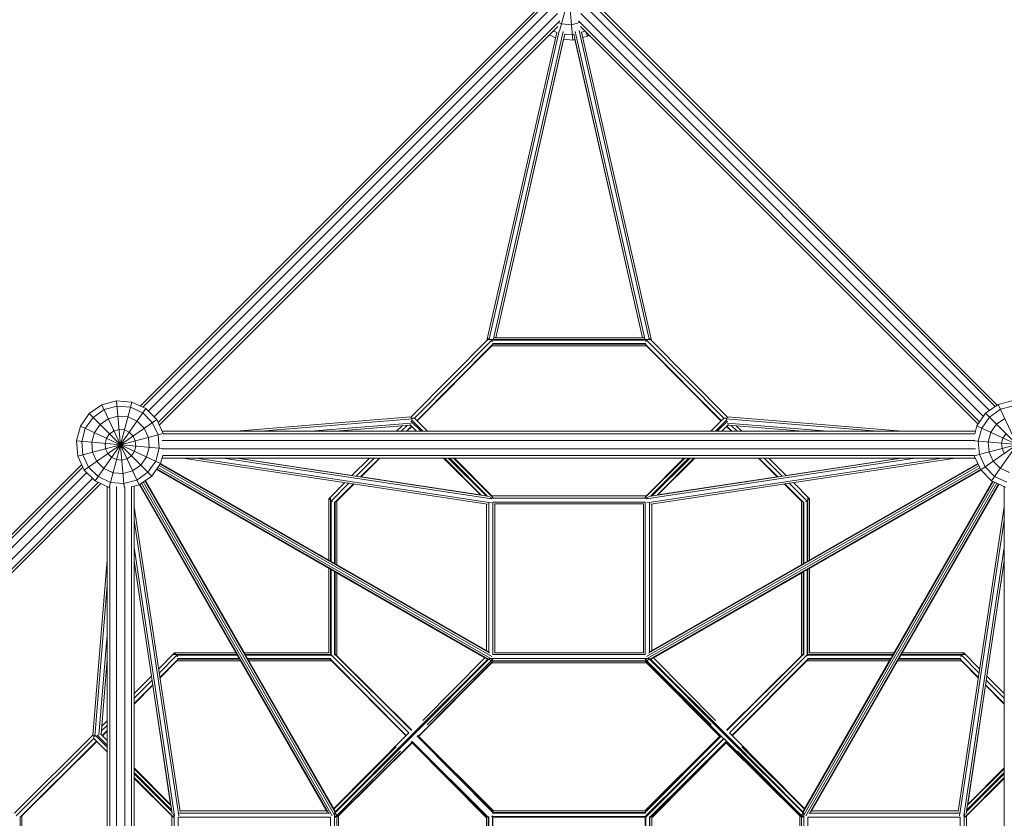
# Model space of a CAD drawing. Header units: millimetres. Extents: x 0 to 6535399, y 0 to 6021678.
# Tile 40 of 59: x 6532994.764 to 6532995.861, y 6021289.306 to 6021290.196. Entities that reach past the tile are written whole.
import ezdxf

# ---------------------------------------------------------------- set-up
doc = ezdxf.new("R2010")
doc.units = ezdxf.units.MM
doc.layers.add('LINARIUM_Nr_Pióra__7', color=7, linetype='Continuous', lineweight=0)
doc.layers.add('PZT_plac zabaw', color=7, linetype='Continuous', lineweight=15)

# ---------------------------------------------------------------- blocks, each defined once
blk = doc.blocks.new('linarium')
at = {"layer": 'LINARIUM_Nr_Pióra__7', "linetype": 'Continuous'}
for p, q in [((-21.2, 5522.5), (25.2, 5695.6)), ((8.3, 5502.4), (-8.9, 5698.6)), ((-950.5, 4684), (-55.3, 5579.2)), ((949.8, 4685.2), (55.5, 5579.5)), ((-956, 4686.6), (-67.7, 5574.9)), ((-938, 4675.3), (-39, 5574.3)), ((-924.9, 4662.2), (-25.8, 5561.3)), ((923.9, 4663.6), (26, 5561.5)), ((937.3, 4676.4), (39.1, 5574.7)), ((954.6, 4688.5), (67.8, 5575.3)), ((-916.1, 4649.7), (-20.9, 5545)), ((-913.6, 4644.2), (-25.2, 5532.6)), ((-16.9, 5538.4), (-22.7, 5541.1)), ((5.3, 5536.5), (-16.9, 5538.4)), ((23, 5541.2), (5.3, 5536.5)), ((915.2, 4651.1), (21.3, 5545.1)), ((911.9, 4646.3), (25.5, 5532.7)), ((-27.4, 5519.5), (-183.2, 4832.5)), ((-22, 5522.8), (-178, 4835.4)), ((-13.1, 5521.4), (-168.6, 4836.1)), ((-9.7, 5515.9), (-163.4, 4838.4)), ((-30.1, 5507.4), (-43.9, 5513.8)), ((-35.1, 5522.6), (-27.5, 5519.1)), ((7.2, 5514.2), (-9.8, 5515.7)), ((7.2, 5514.2), (10.4, 5515.1)), ((10.3, 5515.5), (163.9, 4838.4)), ((13.5, 5521.5), (169, 4836.1)), ((178.4, 4835.4), (22.2, 5523.7)), ((183.7, 4832.5), (27.7, 5519.9)), ((27.8, 5519.7), (36.2, 5522)), ((30.3, 5508.3), (41.3, 5511.2)), ((36.4, 5521.8), (41.3, 5511.2)), ((44.6, 5513.6), (41.3, 5511.2)), ((-163.4, 4838.4), (-12.4, 5504.2)), ((-12.4, 5504.2), (8.3, 5502.4)), ((8.3, 5502.4), (12.9, 5503.6)), ((163.8, 4838.4), (12.9, 5503.6)), ((-353.7, 4661.1), (-178.7, 4837.1)), ((-344.6, 4659.8), (-172.2, 4833.2)), ((-180.4, 4834.3), (-180, 4834.7)), ((-178.9, 4836.3), (-180, 4834.7)), ((-180, 4834.7), (180.4, 4834.7)), ((-179.7, 4833.8), (-180, 4834.7)), ((-172.7, 4833.8), (-172.2, 4833.2)), ((172.6, 4833.2), (-172.2, 4833.2)), ((-172.2, 4833.2), (-171.1, 4829.5)), ((167.6, 4838.4), (-167.1, 4838.4)), ((171.5, 4829.5), (172.6, 4833.2)), ((172.6, 4833.2), (173.2, 4833.8)), ((345, 4659.8), (172.6, 4833.2)), ((179.2, 4837.1), (354.1, 4661.1)), ((180.4, 4834.7), (179.3, 4836.3)), ((180.1, 4833.8), (180.4, 4834.7)), ((180.9, 4834.3), (180.4, 4834.7)), ((-338.8, 4654), (-169.6, 4824.3)), ((-172.2, 4820.5), (-338.3, 4653.5)), ((-172.3, 4820.6), (-172.2, 4820.5)), ((-172.2, 4820.5), (172.6, 4820.5)), ((-169.6, 4824.3), (-170.7, 4822.7)), ((-170.6, 4825.8), (171.1, 4825.8)), ((-169.9, 4825.2), (-169.6, 4824.3)), ((170, 4824.3), (-169.6, 4824.3)), ((170.3, 4825.2), (170, 4824.3)), ((339.3, 4654), (170, 4824.3)), ((170, 4824.3), (171.1, 4822.7)), ((172.7, 4820.6), (172.6, 4820.5)), ((172.6, 4820.5), (338.7, 4653.5)), ((-1008.6, 4698.2), (-1041.6, 4689.4)), ((-991.8, 4506), (-1008.6, 4698.2)), ((-1008.6, 4698.2), (-974.5, 4695.3)), ((989.8, 4698.9), (956.8, 4690)), ((-1041.6, 4689.4), (-1069.7, 4669.8)), ((-1036.6, 4678.6), (-1061.3, 4661.4)), ((-1056.5, 4519.5), (-943.5, 4680.8)), ((-958.4, 4510.9), (-1041.6, 4689.4)), ((-1036.6, 4678.6), (-1007.6, 4686.4)), ((-1025.5, 4505), (-974.5, 4695.3)), ((-1007.6, 4686.4), (-977.6, 4683.8)), ((-950.3, 4671.1), (-977.6, 4683.8)), ((-943.5, 4680.8), (-974.5, 4695.3)), ((-919.3, 4656.6), (-943.5, 4680.8)), ((956.8, 4690), (928.7, 4670.4)), ((961.8, 4679.3), (937.1, 4662)), ((941.9, 4520.1), (1054.9, 4681.5)), ((1040, 4511.5), (956.8, 4690)), ((990.8, 4687.1), (961.8, 4679.3)), ((-1069.7, 4669.8), (-1089.3, 4641.8)), ((-1080.7, 4543.6), (-919.3, 4656.6)), ((-1078.5, 4636.7), (-1061.3, 4661.4)), ((-930.4, 4530.5), (-1069.7, 4669.8)), ((-1045.5, 4645.6), (-1027.2, 4658.4)), ((-1027.2, 4658.4), (-1005.6, 4664.2)), ((-983.4, 4662.2), (-1005.6, 4664.2)), ((-963.1, 4652.8), (-983.4, 4662.2)), ((-929.1, 4649.8), (-950.3, 4671.1)), ((-904.9, 4625.6), (-919.3, 4656.6)), ((-352.6, 4662.2), (-742.4, 4630.4)), ((-349.2, 4657.9), (-687, 4630.4)), ((-344.6, 4659.8), (-351.9, 4659.8)), ((-325.8, 4630.4), (-351.4, 4656.2)), ((-344.6, 4659.8), (-315.4, 4630.4)), ((315.8, 4630.4), (345, 4659.8)), ((326.2, 4630.4), (351.8, 4656.2)), ((345, 4659.8), (352.3, 4659.8)), ((349.7, 4657.9), (687.4, 4630.4)), ((742.8, 4630.4), (353.1, 4662.2)), ((909.1, 4642.4), (928.7, 4670.4)), ((917.7, 4544.3), (1079, 4657.3)), ((937.1, 4662), (919.9, 4637.4)), ((1068, 4531.1), (928.7, 4670.4)), ((952.9, 4646.2), (971.2, 4659)), ((-1089.3, 4641.8), (-1098.1, 4608.7)), ((-1089.3, 4641.8), (-910.8, 4558.5)), ((-1078.5, 4636.7), (-1086.3, 4607.7)), ((-1058.3, 4627.3), (-1045.5, 4645.6)), ((-1003, 4634.2), (-1014.5, 4631.1)), ((-991.2, 4633.2), (-1003, 4634.2)), ((-991.2, 4633.2), (-980.4, 4628.1)), ((-947.4, 4637), (-963.1, 4652.8)), ((-937.9, 4616.8), (-947.4, 4637)), ((-916.4, 4622.5), (-929.1, 4649.8)), ((-352.3, 4648.7), (-576.1, 4630.4)), ((-353.9, 4644), (-520.7, 4630.4)), ((-372.4, 4642.5), (-384.5, 4630.4)), ((-374.1, 4630.4), (-361, 4643.4)), ((-362.5, 4630.4), (-351.4, 4641.5)), ((-361.4, 4630.4), (-350.8, 4640.9)), ((-340.2, 4630.4), (-355.3, 4645.4)), ((-352.5, 4653), (-329.8, 4630.4)), ((330.2, 4630.4), (352.9, 4653)), ((340.6, 4630.4), (355.7, 4645.4)), ((351.2, 4640.9), (361.8, 4630.4)), ((351.8, 4641.5), (362.9, 4630.4)), ((576.6, 4630.4), (352.8, 4648.7)), ((354.3, 4644), (521.2, 4630.4)), ((361.4, 4643.4), (374.5, 4630.4)), ((385, 4630.4), (372.8, 4642.5)), ((904.4, 4624.7), (909.1, 4642.4)), ((909.1, 4642.4), (1087.6, 4559.2)), ((912.1, 4608.3), (919.9, 4637.4)), ((952.9, 4646.2), (940.1, 4628)), ((-1095.1, 4574.6), (-904.9, 4625.6)), ((-1064.1, 4605.7), (-1058.3, 4627.3)), ((-1034.1, 4603.1), (-1031, 4614.6)), ((-1024.2, 4624.3), (-1031, 4614.6)), ((-1014.5, 4631.1), (-1024.2, 4624.3)), ((-972, 4619.7), (-980.4, 4628.1)), ((-967, 4609), (-972, 4619.7)), ((-937.9, 4616.8), (-936, 4594.5)), ((-916.4, 4622.5), (-913.7, 4592.6)), ((-907.1, 4630.4), (905.9, 4630.4)), ((-904.8, 4624.7), (-904.9, 4625.6)), ((-904.8, 4624.7), (904.4, 4624.7)), ((903.3, 4575.3), (1093.5, 4626.3)), ((934.3, 4606.4), (940.1, 4628)), ((967.4, 4615.2), (964.3, 4603.8)), ((974.2, 4625), (967.4, 4615.2)), ((-1095.1, 4574.6), (-1098.1, 4608.7)), ((-1098.1, 4608.7), (-905.9, 4591.9)), ((-1083.7, 4577.7), (-1086.3, 4607.7)), ((-1062.1, 4583.5), (-1064.1, 4605.7)), ((-1034.1, 4603.1), (-1033.1, 4591.3)), ((-1033.1, 4591.3), (-1028, 4580.5)), ((-969, 4585.7), (-965.9, 4597.2)), ((-967, 4609), (-965.9, 4597.2)), ((-936, 4594.5), (-941.8, 4573)), ((-921.5, 4563.5), (-913.7, 4592.6)), ((904.4, 4609.7), (-907.4, 4609.7)), ((-906.1, 4591.1), (905.8, 4591.1)), ((904.2, 4609), (1096.5, 4592.2)), ((912.1, 4608.3), (914.7, 4578.4)), ((936.3, 4584.1), (934.3, 4606.4)), ((965.3, 4591.9), (964.3, 4603.8)), ((965.3, 4591.9), (970.4, 4581.2)), ((-1080.7, 4543.6), (-1095.1, 4574.6)), ((-1083.7, 4577.7), (-1071, 4550.5)), ((-1052.7, 4563.3), (-1062.1, 4583.5)), ((-1019.6, 4572.1), (-1028, 4580.5)), ((-1008.9, 4567.1), (-1019.6, 4572.1)), ((-1008.9, 4567.1), (-997, 4566.1)), ((-997, 4566.1), (-985.6, 4569.1)), ((-985.6, 4569.1), (-975.8, 4575.9)), ((-969, 4585.7), (-975.8, 4575.9)), ((-954.6, 4554.7), (-941.8, 4573)), ((-906, 4576.1), (-910.8, 4558.5)), ((-907.6, 4570.4), (905.5, 4570.4)), ((903.2, 4576.1), (-906, 4576.1)), ((-861.4, 4570.4), (-181.9, 4467.8)), ((-172.6, 4471), (-831.2, 4570.4)), ((-770.9, 4570.4), (-172.1, 4480)), ((-177.2, 4485.3), (-740.8, 4570.4)), ((-483.6, 4531.9), (-739.8, 4570.4)), ((-483.9, 4531.6), (-444.9, 4570.4)), ((-474.8, 4530.3), (-434.4, 4570.4)), ((-464.8, 4528.7), (-422.9, 4570.4)), ((-463.8, 4528.6), (-421.7, 4570.4)), ((-279.9, 4570.4), (-197.3, 4488.4)), ((-195.8, 4488.1), (-277.6, 4570.4)), ((-269.4, 4570.4), (-185, 4486.5)), ((-266.1, 4570.4), (-182.3, 4486.1)), ((-169.6, 4482.6), (-257.8, 4570.4)), ((-172.2, 4486.4), (-255.7, 4570.4)), ((258.3, 4570.4), (170, 4482.6)), ((172.6, 4486.4), (256.1, 4570.4)), ((172.6, 4480), (771.4, 4570.4)), ((831.7, 4570.4), (173.1, 4471)), ((177.7, 4485.3), (741.2, 4570.4)), ((861.8, 4570.4), (182.3, 4467.8)), ((182.7, 4486.1), (266.5, 4570.4)), ((269.8, 4570.4), (185.5, 4486.5)), ((196.2, 4488.1), (278, 4570.4)), ((280.3, 4570.4), (197.8, 4488.4)), ((422.2, 4570.4), (464.2, 4528.6)), ((423.3, 4570.4), (465.2, 4528.7)), ((434.9, 4570.4), (475.3, 4530.3)), ((445.3, 4570.4), (484.3, 4531.6)), ((484.1, 4531.9), (740.3, 4570.4)), ((903.3, 4575.3), (903.2, 4576.1)), ((903.3, 4575.3), (917.7, 4544.3)), ((914.7, 4578.4), (927.4, 4551.1)), ((936.3, 4584.1), (945.7, 4563.9)), ((-1083.9, 4550.6), (-1978.8, 3655.7)), ((-1086.5, 4556.1), (-1974.5, 3668.1)), ((-1071, 4550.5), (-1049.7, 4529.2)), ((-1036.9, 4547.5), (-1052.7, 4563.3)), ((-1036.9, 4547.5), (-1016.7, 4538)), ((-954.6, 4554.7), (-972.9, 4541.9)), ((-921.5, 4563.5), (-938.8, 4538.9)), ((-930.4, 4530.5), (-910.8, 4558.5)), ((-182.8, 4122.3), (-920, 4545.4)), ((-920, 4545.3), (-535.8, 4324.5)), ((-174.7, 4119.5), (-919.1, 4546.6)), ((-175.5, 4124.5), (-916.8, 4549.9)), ((-913.9, 4554), (-172.4, 4128.4)), ((-176.8, 4135.6), (-911.6, 4557.3)), ((-180.6, 4139.5), (-910.8, 4558.6)), ((913.4, 4553.5), (172.8, 4128.4)), ((175.2, 4119.5), (917.2, 4545.3)), ((915.5, 4549), (176, 4124.5)), ((177.3, 4135.6), (911.7, 4557.1)), ((911.1, 4558.5), (181, 4139.5)), ((918, 4544), (183.3, 4122.3)), ((536.2, 4324.5), (918, 4544)), ((941.9, 4520.1), (917.7, 4544.3)), ((948.7, 4529.8), (927.4, 4551.1)), ((945.7, 4563.9), (961.5, 4548.1)), ((981.7, 4538.7), (961.5, 4548.1)), ((-1075.2, 4538.1), (-1973.8, 3639.5)), ((-1062.1, 4525), (-1960.7, 3626.4)), ((-1080.7, 4543.6), (-1056.5, 4519.5)), ((-1022.4, 4516.5), (-1049.7, 4529.2)), ((-994.4, 4536.1), (-1016.7, 4538)), ((-994.4, 4536.1), (-972.9, 4541.9)), ((-938.8, 4538.9), (-963.4, 4521.6)), ((-958.4, 4510.9), (-930.4, 4530.5)), ((-197.9, 4488.9), (-463.5, 4528.9)), ((198.3, 4488.9), (464, 4528.9)), ((948.7, 4529.8), (976, 4517.1)), ((-1049.6, 4516.3), (-1944.5, 3621.4)), ((-1044.1, 4513.7), (-1932.1, 3625.7)), ((-1056.5, 4519.5), (-1025.5, 4505)), ((-1029.8, 4507), (-1029.8, 2692.7)), ((-1025.5, 4505), (-1024.1, 4504.9)), ((-1024, 2694.2), (-1024, 4504.9)), ((-992.5, 4513.9), (-1022.4, 4516.5)), ((-1009, 2694.2), (-1009, 4507.5)), ((-992.5, 4513.9), (-963.4, 4521.6)), ((-990.5, 2692.9), (-990.5, 4506.3)), ((-958.4, 4510.9), (-975.5, 4506.3)), ((-975.5, 4506.3), (-975.5, 2695.5)), ((-969.8, 4507.8), (-969.8, 2693.3)), ((-538.9, 3781.2), (-957.8, 4511.3)), ((-535, 3777.5), (-956.6, 4512.1)), ((-527.8, 3773), (-953.3, 4514.5)), ((-523.9, 3776.2), (-949.2, 4517.3)), ((-945.9, 4519.6), (-518.8, 3775.4)), ((-521.7, 3783.4), (-944.7, 4520.5)), ((-723.9, 4136.4), (-944.6, 4520.5)), ((-535.8, 4480), (-499.8, 4515.8)), ((-490.7, 4514.5), (-530.5, 4474.9)), ((-521.6, 4472.3), (-480.7, 4512.9)), ((-517.9, 4474.9), (-479.7, 4512.8)), ((480.1, 4512.8), (518.3, 4474.9)), ((522, 4472.3), (481.1, 4512.9)), ((531, 4474.9), (491.1, 4514.5)), ((536.2, 4480), (500.2, 4515.8)), ((945.7, 4518.4), (519.3, 3775.4)), ((522.1, 3783.4), (944.3, 4519)), ((524.3, 3776.2), (949.3, 4516.7)), ((528.2, 3773), (953.8, 4514.6)), ((957.4, 4512.9), (535.4, 3777.5)), ((958.8, 4512.2), (539.3, 3781.2)), ((724.3, 4136.4), (944.2, 4519)), ((972.9, 4505.7), (941.9, 4520.1)), ((970.2, 2693.3), (970.2, 4506.9)), ((-535.8, 4480), (-535.8, 4343.3)), ((-533.6, 4477.9), (-535.8, 4480)), ((-533.6, 4481.6), (-532, 4482.6)), ((-532, 4482.6), (-531.6, 4483.1)), ((-532, 4341.2), (-532, 4482.6)), ((-531.1, 4482.4), (-532, 4482.6)), ((-175.8, 4482.8), (-175.2, 4483.4)), ((-174.9, 4481.2), (175.3, 4481.2)), ((-173.4, 4481.5), (-169.6, 4482.6)), ((-172.7, 4485.9), (-172.2, 4486.4)), ((-172.2, 4486.4), (172.6, 4486.4)), ((-169.2, 4482.4), (-169.6, 4482.6)), ((-169.6, 4481.8), (-169.6, 4482.6)), ((170, 4482.6), (169.6, 4482.4)), ((170, 4482.6), (170, 4481.8)), ((173.8, 4481.5), (170, 4482.6)), ((173.1, 4485.9), (172.6, 4486.4)), ((176.2, 4482.8), (175.6, 4483.4)), ((532.5, 4482.6), (531.5, 4482.4)), ((532.5, 4482.6), (532, 4483.1)), ((534, 4481.6), (532.5, 4482.6)), ((532.5, 4341.2), (532.5, 4482.6)), ((536.2, 4480), (534, 4477.9)), ((536.2, 4480), (536.2, 4343.3)), ((-867.2, 3782.5), (-969.8, 4462)), ((-531.1, 4475.4), (-530.5, 4474.9)), ((-530.5, 4474.9), (-530.5, 4340.3)), ((-530.5, 4474.9), (-526.8, 4473.8)), ((-523.1, 4473.3), (-523.1, 4336.1)), ((-521.6, 4472.3), (-522.5, 4472.5)), ((-520, 4473.3), (-521.6, 4472.3)), ((-521.6, 4472.3), (-521.6, 4335.2)), ((-517.9, 4474.9), (-517.9, 4333.1)), ((-517.9, 4474.9), (-517.9, 4474.9)), ((-183.7, 4141.3), (-183.7, 4468.1)), ((-178.5, 4136.8), (-178.5, 4470.6)), ((-169.6, 4472.2), (-169.6, 4132.7)), ((-169.6, 4472.2), (170, 4472.2)), ((-165.8, 4468.5), (-165.8, 4136.4)), ((166.3, 4468.5), (-165.8, 4468.5)), ((166.3, 4136.4), (166.3, 4468.5)), ((170, 4472.2), (170, 4132.7)), ((179, 4470.6), (179, 4136.8)), ((184.2, 4468.1), (184.2, 4141.3)), ((518.3, 4474.9), (518.4, 4474.9)), ((518.3, 4474.9), (518.3, 4333.1)), ((520.5, 4473.3), (522, 4472.3)), ((523, 4472.5), (522, 4472.3)), ((522, 4335.2), (522, 4472.3)), ((523.5, 4473.3), (523.5, 4336.1)), ((527.3, 4473.8), (531, 4474.9)), ((531, 4474.9), (531.5, 4475.4)), ((531, 4340.3), (531, 4474.9)), ((867.6, 3782.5), (970.2, 4462)), ((-969.8, 4431.9), (-870.3, 3773.3)), ((870.8, 3773.3), (970.2, 4431.9)), ((-969.8, 4371.6), (-879.4, 3772.8)), ((970.2, 4371.6), (879.8, 3772.8)), ((-1029.8, 4343), (-1061.5, 3953.3)), ((-884.7, 3777.9), (-969.8, 4341.4)), ((-931.2, 4084.3), (-969.8, 4340.5)), ((-535.8, 4324.9), (-535.8, 4136.4)), ((536.2, 4324.9), (536.2, 4136.4)), ((885.1, 3777.9), (970.2, 4341.4)), ((931.7, 4084.3), (970.2, 4340.5)), ((-532, 4132.7), (-532, 4322.8)), ((-530.5, 4321.9), (-530.5, 4130)), ((-523.1, 4317.6), (-523.1, 4131.6)), ((-521.6, 4132.6), (-521.6, 4316.8)), ((-517.9, 4314.6), (-517.9, 4130)), ((-517.9, 4314.2), (-188.8, 4125.1)), ((189.2, 4125.1), (518.3, 4314.2)), ((518.3, 4314.6), (518.3, 4130)), ((522, 4132.6), (522, 4316.8)), ((523.5, 4317.6), (523.5, 4131.6)), ((531, 4130), (531, 4321.9)), ((532.5, 4132.7), (532.5, 4322.8)), ((-1029.8, 4287.6), (-1057.3, 3949.9)), ((-1048, 3953), (-1029.8, 4176.8)), ((-879.4, 4136.4), (-915.2, 4100.4)), ((-874.2, 4131.2), (-913.8, 4091.3)), ((-882.4, 4132.2), (-882, 4132.7)), ((-882, 4132.7), (-880.9, 4134.2)), ((-740.6, 4132.7), (-882, 4132.7)), ((-882, 4132.7), (-881.7, 4131.7)), ((-742.7, 4136.4), (-879.4, 4136.4)), ((-879.4, 4136.4), (-877.2, 4134.2)), ((-874.2, 4131.2), (-874.8, 4131.7)), ((-739.7, 4131.2), (-874.2, 4131.2)), ((-873.1, 4127.5), (-874.2, 4131.2)), ((-535.8, 4136.4), (-724.3, 4136.4)), ((-722.1, 4132.7), (-532, 4132.7)), ((-529.4, 4131.2), (-721.3, 4131.2)), ((-530.5, 4130), (-530.6, 4130)), ((-530.5, 4130), (-529.7, 4130.3)), ((-529.7, 4130.3), (-529.4, 4131.2)), ((-529.3, 4131.3), (-529.4, 4131.2)), ((-529.4, 4131.2), (-357, 3957.8)), ((-521.6, 4132.6), (-522.5, 4132.4)), ((-351.4, 3963.4), (-521.6, 4132.6)), ((-521.2, 4132.4), (-521.6, 4132.6)), ((-520.8, 4133), (-440, 4051.7)), ((-350.8, 3964), (-517.9, 4130)), ((-517.9, 4130), (-517.9, 4130)), ((-169.6, 4132.7), (170, 4132.7)), ((166.3, 4136.4), (-165.8, 4136.4)), ((518.3, 4130), (351.2, 3964)), ((522, 4132.6), (351.8, 3963.4)), ((357.4, 3957.8), (529.9, 4131.2)), ((440.4, 4051.7), (521.3, 4133)), ((518.3, 4130), (518.3, 4130)), ((522, 4132.6), (521.7, 4132.4)), ((522, 4132.6), (523, 4132.4)), ((529.9, 4131.2), (529.8, 4131.3)), ((529.9, 4131.2), (530.1, 4130.3)), ((721.7, 4131.2), (529.9, 4131.2)), ((530.1, 4130.3), (531, 4130)), ((531, 4130), (531.1, 4130)), ((722.6, 4132.7), (532.5, 4132.7)), ((724.7, 4136.4), (536.2, 4136.4)), ((874.7, 4131.2), (740.1, 4131.2)), ((882.4, 4132.7), (741, 4132.7)), ((879.9, 4136.4), (743.1, 4136.4)), ((874.7, 4131.2), (873.6, 4127.5)), ((874.7, 4131.2), (875.2, 4131.7)), ((874.7, 4131.2), (914.3, 4091.3)), ((877.7, 4134.2), (879.9, 4136.4)), ((915.6, 4100.4), (879.9, 4136.4)), ((881.4, 4134.2), (882.4, 4132.7)), ((882.2, 4131.7), (882.4, 4132.7)), ((882.9, 4132.2), (882.4, 4132.7)), ((-1043.4, 3954.5), (-1029.8, 4121.4)), ((-912.3, 4081.3), (-871.6, 4122.2)), ((-912.2, 4080.3), (-874.2, 4118.5)), ((-874.3, 4118.6), (-874.2, 4118.5)), ((-732.4, 4118.5), (-874.2, 4118.5)), ((-872.7, 4123.7), (-735.4, 4123.7)), ((-872.7, 4120.7), (-871.6, 4122.2)), ((-871.6, 4122.2), (-871.9, 4123.2)), ((-734.6, 4122.2), (-871.6, 4122.2)), ((-717, 4123.7), (-531, 4123.7)), ((-532, 4122.2), (-716.1, 4122.2)), ((-714, 4118.5), (-529.4, 4118.5)), ((-524.4, 3789.4), (-713.6, 4118.5)), ((-451, 4040.6), (-532.4, 4121.5)), ((-532, 4122.2), (-531.7, 4123.2)), ((-532, 4122.2), (-362.8, 3952)), ((-532, 4122.2), (-531.7, 4121.8)), ((-363.3, 3951.4), (-529.4, 4118.5)), ((-529.4, 4118.5), (-529.4, 4118.5)), ((-351.9, 3952.5), (-181, 4122.4)), ((-349.7, 3950.4), (-179.1, 4122)), ((-169.6, 4118.2), (-335.8, 3951)), ((-172.2, 4114.4), (-335.2, 3950.5)), ((-187.6, 4125.1), (-326.1, 3985.7)), ((-169.6, 4122.3), (-316.5, 3976.1)), ((-179, 4122), (-177.4, 4123.7)), ((-177.4, 4123.7), (-177.6, 4124.5)), ((177.8, 4123.7), (-177.4, 4123.7)), ((-177.4, 4123.7), (-175.7, 4122)), ((-174.7, 4119.5), (-175.2, 4119.4)), ((-174.7, 4119.5), (-173.5, 4120.6)), ((-173.4, 4123.4), (-169.6, 4122.3)), ((-172.2, 4118.5), (-172.7, 4119)), ((-172.2, 4118.5), (172.6, 4118.5)), ((-169.6, 4118.2), (-172.2, 4114.4)), ((-172.2, 4114.4), (172.6, 4114.4)), ((-169.7, 4118.5), (-169.6, 4118.2)), ((-169.6, 4123.1), (-169.6, 4122.3)), ((-169.2, 4122.5), (-169.6, 4122.3)), ((170, 4118.2), (-169.6, 4118.2)), ((169.6, 4122.5), (170, 4122.3)), ((173.8, 4123.4), (170, 4122.3)), ((170, 4123.1), (170, 4122.3)), ((317, 3976.1), (170, 4122.3)), ((170, 4118.2), (170.1, 4118.5)), ((170, 4118.2), (172.6, 4114.4)), ((170, 4118.2), (336.2, 3951)), ((173.1, 4119), (172.6, 4118.5)), ((345, 3945.1), (172.6, 4118.5)), ((172.6, 4114.4), (335.6, 3950.5)), ((175.2, 4119.5), (173.9, 4120.6)), ((175.6, 4119.4), (175.2, 4119.5)), ((177.8, 4123.7), (176.1, 4122)), ((177.8, 4123.7), (178, 4124.5)), ((177.8, 4123.7), (179.5, 4122)), ((179.6, 4122), (350.2, 3950.4)), ((352.3, 3952.5), (181.4, 4122.4)), ((326.6, 3985.7), (188, 4125.1)), ((363.2, 3952), (532.4, 4122.2)), ((529.9, 4118.5), (363.8, 3951.4)), ((451.5, 4040.6), (532.8, 4121.5)), ((524.9, 3789.4), (714, 4118.5)), ((529.8, 4118.5), (529.9, 4118.5)), ((529.9, 4118.5), (714.4, 4118.5)), ((717.4, 4123.7), (531.4, 4123.7)), ((532.4, 4122.2), (532.2, 4123.2)), ((532.4, 4122.2), (532.2, 4121.8)), ((716.6, 4122.2), (532.4, 4122.2)), ((732.9, 4118.5), (874.7, 4118.5)), ((872.1, 4122.2), (735, 4122.2)), ((873.1, 4123.7), (735.9, 4123.7)), ((872.1, 4122.2), (872.3, 4123.2)), ((912.7, 4081.3), (872.1, 4122.2)), ((873.1, 4120.7), (872.1, 4122.2)), ((874.7, 4118.6), (874.7, 4118.5)), ((874.7, 4118.5), (912.6, 4080.3)), ((-931, 4084.5), (-969.8, 4045.5)), ((931.4, 4084.5), (970.2, 4045.5)), ((-969.8, 4035.1), (-929.6, 4075.5)), ((-969.8, 4023.5), (-928.1, 4065.4)), ((-928, 4064.4), (-969.8, 4022.4)), ((-928.2, 4064.2), (-888.3, 3798.5)), ((888.7, 3798.5), (928.7, 4064.2)), ((928.4, 4064.4), (970.2, 4022.4)), ((928.5, 4065.4), (970.2, 4023.5)), ((930.1, 4075.5), (970.2, 4035.1)), ((-1042.8, 3961.6), (-1029.8, 3974.7)), ((-1041.9, 3973), (-1029.8, 3985.2)), ((-1060.5, 3954.3), (-1236.4, 3779.4)), ((-1059.2, 3952.5), (-1059.2, 3945.2)), ((-1055.6, 3952), (-1029.8, 3926.4)), ((-1052.4, 3953.1), (-1029.8, 3930.4)), ((-1044.8, 3955.9), (-1029.8, 3940.8)), ((-1029.8, 3963.1), (-1040.9, 3952)), ((-1040.3, 3951.4), (-1029.8, 3962)), ((-357, 3957.8), (-524.9, 3789)), ((-521.8, 3781.6), (-351.9, 3952.5)), ((-338.3, 3951.4), (-172.2, 3784.4)), ((-169.3, 3784.4), (-337.8, 3951.9)), ((-168.2, 3784.4), (-337.2, 3952.5)), ((168.6, 3784.4), (337.7, 3952.5)), ((169.7, 3784.4), (338.2, 3951.9)), ((172.6, 3784.4), (338.7, 3951.4)), ((352.3, 3952.5), (522.2, 3781.6)), ((525.3, 3789), (357.4, 3957.8)), ((357.6, 3957.6), (357.6, 3957.6)), ((-1059.2, 3945.2), (-1232.6, 3772.8)), ((-1053.4, 3939.5), (-1223.6, 3770.2)), ((-1219.9, 3772.8), (-1052.8, 3938.9)), ((-1059.2, 3945.2), (-1029.8, 3916)), ((-521.3, 3779.8), (-349.7, 3950.4)), ((-350.4, 3936.4), (-517.5, 3770.2)), ((-513.8, 3772.8), (-349.8, 3935.8)), ((-351.8, 3937.9), (-183.7, 3768.8)), ((-183.7, 3769.9), (-351.3, 3938.4)), ((-350.8, 3938.9), (-183.7, 3772.8)), ((-350.2, 3939.5), (-180, 3770.2)), ((-344.5, 3945.2), (-344.5, 3945.2)), ((-169.6, 3780.6), (-338.8, 3950.9)), ((339.3, 3950.9), (170, 3780.6)), ((344.9, 3945.2), (171.5, 3772.8)), ((172.6, 3771.7), (345, 3945.1)), ((350.7, 3939.5), (180.4, 3770.2)), ((351.2, 3938.9), (184.2, 3772.8)), ((351.7, 3938.4), (184.2, 3769.9)), ((352.3, 3937.9), (184.2, 3768.8)), ((518.3, 3772.8), (344.9, 3945.2)), ((350.2, 3950.4), (521.8, 3779.8)), ((350.3, 3935.8), (514.2, 3772.8)), ((350.8, 3936.4), (518, 3770.2)), ((-524.4, 3788.2), (-385.1, 3926.8)), ((-521.6, 3770.2), (-375.5, 3917.2)), ((375.9, 3917.2), (522.1, 3770.2)), ((524.9, 3788.2), (385.5, 3926.8)), ((-969.8, 3880.5), (-887.7, 3798)), ((-887.5, 3796.4), (-969.8, 3878.2)), ((-969.8, 3870), (-885.9, 3785.6)), ((-969.8, 3866.7), (-885.5, 3782.9)), ((885.9, 3782.9), (970.2, 3866.7)), ((970.2, 3870), (886.3, 3785.6)), ((970.2, 3878.2), (887.9, 3796.4)), ((888.2, 3798), (970.2, 3880.5)), ((-969.8, 3858.5), (-882, 3770.2)), ((-969.8, 3856.3), (-885.8, 3772.8)), ((-180.8, 3769.9), (-261.6, 3851.2)), ((-250.6, 3862.3), (-169.2, 3781.4)), ((251, 3862.3), (169.7, 3781.4)), ((262.1, 3851.2), (181.2, 3769.9)), ((970.2, 3858.5), (882.4, 3770.2)), ((886.2, 3772.8), (970.2, 3856.3)), ((-882.1, 3776.4), (-882.7, 3775.8)), ((-536.2, 3779.2), (-869.9, 3779.2)), ((-867.5, 3784.4), (-540.7, 3784.4)), ((-523.9, 3778.2), (-523.1, 3778)), ((-521.4, 3779.7), (-523.1, 3778)), ((-523.1, 3778), (-521.3, 3776.3)), ((-523.1, 3778), (-523.1, 3422.8)), ((-518.8, 3775.4), (-518.8, 3775.8)), ((-172.2, 3784.4), (172.6, 3784.4)), ((-172.2, 3784.4), (-172.2, 3784.4)), ((-170.6, 3779.2), (171.1, 3779.2)), ((-169.9, 3779.7), (-169.6, 3780.6)), ((-169.8, 3781), (-169.6, 3780.6)), ((170, 3780.6), (-169.6, 3780.6)), ((170.3, 3781), (170, 3780.6)), ((170.3, 3779.7), (170, 3780.6)), ((172.6, 3784.4), (172.6, 3784.4)), ((519.2, 3775.8), (519.3, 3775.4)), ((523.5, 3778), (521.8, 3779.7)), ((523.5, 3778), (521.8, 3776.3)), ((524.3, 3778.2), (523.5, 3778)), ((523.5, 3422.8), (523.5, 3778)), ((870.4, 3779.2), (536.6, 3779.2)), ((541.1, 3784.4), (867.9, 3784.4)), ((882.6, 3776.4), (883.2, 3775.8)), ((-1224.6, 3770.5), (-1223.6, 3770.2)), ((-1223.6, 3770.2), (-1222.1, 3771.3)), ((-1223.6, 3770.2), (-1223.6, 3430.6)), ((-1219.9, 3772.8), (-1220, 3772.9)), ((-1219.9, 3428), (-1219.9, 3772.8)), ((-885.8, 3772.8), (-885.2, 3773.3)), ((-885.8, 3772.8), (-885.8, 3428)), ((-880.9, 3774), (-882, 3770.2)), ((-881.2, 3770.2), (-882, 3770.2)), ((-882, 3770.2), (-881.7, 3769.8)), ((-880.5, 3425.3), (-880.5, 3775.5)), ((-871.6, 3770.2), (-532, 3770.2)), ((-871.6, 3770.2), (-871.6, 3430.6)), ((-532, 3430.6), (-532, 3770.2)), ((-522.7, 3774), (-521.6, 3770.2)), ((-522.5, 3770.2), (-521.6, 3770.2)), ((-521.6, 3770.2), (-521.9, 3769.8)), ((-518.8, 3775.4), (-520, 3774.1)), ((-517.9, 3772.8), (-518.4, 3773.3)), ((-517.9, 3428), (-517.9, 3772.8)), ((-517.5, 3770.2), (-517.9, 3770.3)), ((-517.5, 3770.2), (-513.8, 3772.8)), ((-517.5, 3770.2), (-517.5, 3430.6)), ((-513.8, 3772.8), (-513.8, 3428)), ((-183.7, 3772.8), (-183.7, 3772.8)), ((-183.7, 3428), (-183.7, 3772.8)), ((-180, 3770.2), (-180.4, 3770.5)), ((-180, 3770.2), (-179.1, 3770.5)), ((-180, 3430.6), (-180, 3770.2)), ((-178.5, 3771.3), (-178.5, 3429.6)), ((-172.2, 3771.7), (-172.3, 3771.6)), ((-172.2, 3771.7), (-171.9, 3772.6)), ((-172.2, 3771.7), (172.6, 3771.7)), ((-171, 3772.8), (-171.9, 3772.6)), ((-171, 3772.8), (-171, 3772.9)), ((-171, 3428), (-171, 3772.8)), ((-169.6, 3430.6), (-169.6, 3770.2)), ((170, 3770.2), (-169.6, 3770.2)), ((170, 3430.6), (170, 3770.2)), ((171.4, 3772.9), (171.5, 3772.8)), ((171.5, 3428), (171.5, 3772.8)), ((171.5, 3772.8), (172.4, 3772.6)), ((172.6, 3771.7), (172.4, 3772.6)), ((172.7, 3771.6), (172.6, 3771.7)), ((179, 3771.3), (179, 3429.6)), ((179.5, 3770.5), (180.4, 3770.2)), ((180.4, 3770.2), (180.8, 3770.5)), ((180.4, 3770.2), (180.4, 3430.6)), ((184.2, 3772.8), (184.2, 3772.8)), ((184.2, 3428), (184.2, 3772.8)), ((514.2, 3772.8), (518, 3770.2)), ((514.2, 3428), (514.2, 3772.8)), ((518.3, 3770.3), (518, 3770.2)), ((518, 3430.6), (518, 3770.2)), ((518.8, 3773.3), (518.3, 3772.8)), ((518.3, 3772.8), (518.3, 3428)), ((519.3, 3775.4), (520.4, 3774.1)), ((523.2, 3774), (522.1, 3770.2)), ((522.1, 3770.2), (522.3, 3769.8)), ((522.1, 3770.2), (522.9, 3770.2)), ((532.5, 3430.6), (532.5, 3770.2)), ((872, 3770.2), (532.5, 3770.2)), ((872, 3430.6), (872, 3770.2)), ((881, 3425.3), (881, 3775.5)), ((882.4, 3770.2), (881.3, 3774)), ((881.6, 3770.2), (882.4, 3770.2)), ((882.4, 3770.2), (882.2, 3769.8)), ((885.7, 3773.3), (886.2, 3772.8)), ((886.2, 3428), (886.2, 3772.8))]:
    blk.add_line(p, q, dxfattribs=at)

msp = doc.modelspace()

# ---------------------------------------------------------------- block references
at = {"layer": 'PZT_plac zabaw', "xscale": 0.0005, "yscale": 0.0005, "zscale": 0.0005}
msp.add_blockref('linarium', (6532995.3759, 6021287.4221), dxfattribs=at)

doc.saveas('drawing.dxf')
